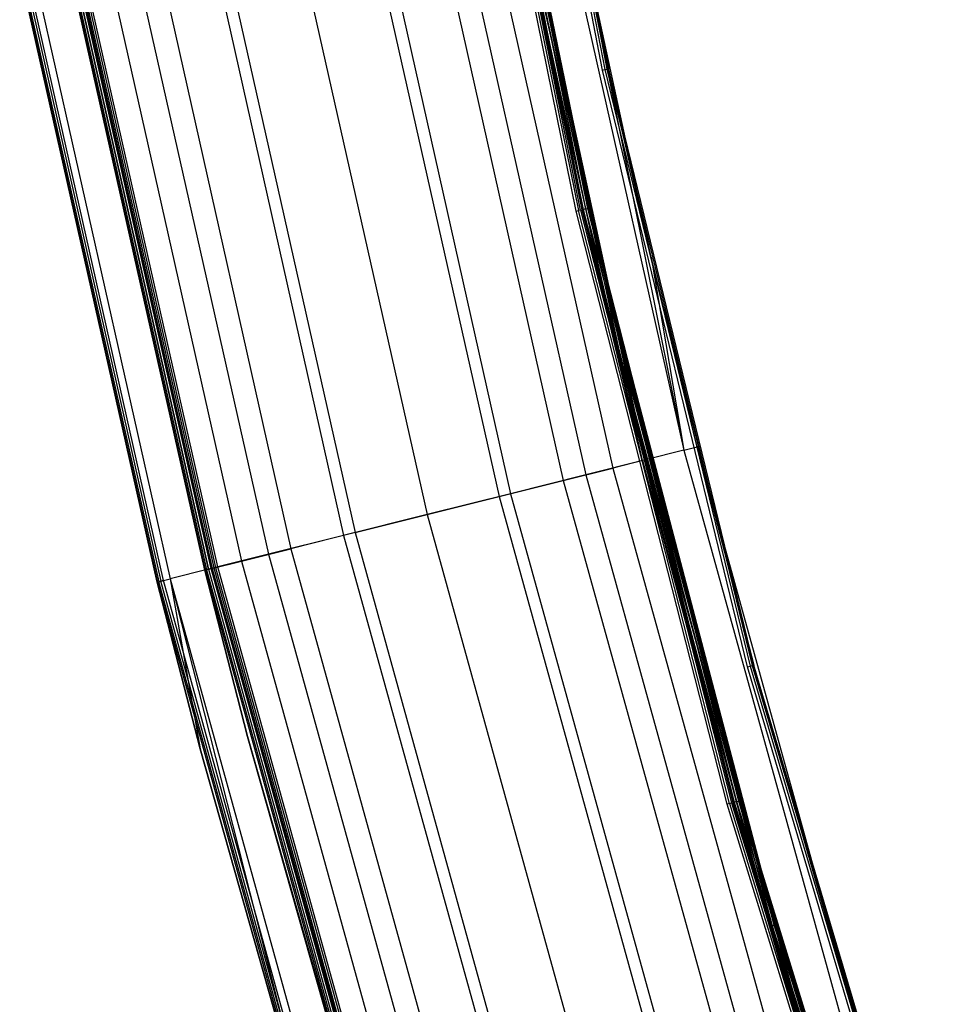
# Model space of a CAD drawing. Extents: x -390 to 397, y -401 to 400.
# Tile 124 of 192: x -382 to -354, y -108 to -77. Entities that reach past the tile are written whole.
import ezdxf

# ---------------------------------------------------------------- set-up
doc = ezdxf.new("R2010")
doc.units = 0
doc.header["$LTSCALE"] = 25.4
doc.layers.get('0').update_dxf_attribs({"linetype": 'CONTINUOUS'})

# ---------------------------------------------------------------- blocks, each defined once
blk = doc.blocks.new('FOURTY_ROUND_VII_ZWIS_STL')
at = {"color": 0}
for p, q in [((-364.639, -79.017, -894), (-368.154, -60.592, -894)), ((-364.639, -79.017, -894), (-368.154, -60.592, -894)), ((-368.079, -60.58, -894.015), (-364.565, -79.001, -894.015)), ((-368.079, -60.58, -894.015), (-364.565, -79.001, -894.015)), ((-368.015, -60.569, -894.059), (-364.501, -78.987, -894.059)), ((-368.015, -60.569, -894.059), (-364.501, -78.987, -894.059)), ((-367.972, -60.562, -894.123), (-364.459, -78.978, -894.123)), ((-367.972, -60.562, -894.123), (-364.459, -78.978, -894.123)), ((-364.444, -78.975, -894.2), (-367.957, -60.56, -894.2)), ((-364.444, -78.975, -894.2), (-367.957, -60.56, -894.2)), ((-368.855, -64.949, -927.485), (-365.154, -83.258, -927.485)), ((-368.855, -64.949, -927.485), (-365.154, -83.258, -927.485)), ((-368.855, -64.949, -902.015), (-365.154, -83.258, -902.015)), ((-368.855, -64.949, -902.015), (-365.154, -83.258, -902.015)), ((-368.855, -64.949, -900.485), (-365.154, -83.258, -900.485)), ((-368.855, -64.949, -900.485), (-365.154, -83.258, -900.485)), ((-368.791, -64.937, -927.441), (-365.09, -83.243, -927.441)), ((-368.791, -64.937, -927.441), (-365.09, -83.243, -927.441)), ((-368.791, -64.937, -902.059), (-365.09, -83.243, -902.059)), ((-368.791, -64.937, -902.059), (-365.09, -83.243, -902.059)), ((-368.791, -64.937, -900.441), (-365.09, -83.243, -900.441)), ((-368.791, -64.937, -900.441), (-365.09, -83.243, -900.441)), ((-368.748, -64.93, -927.377), (-365.048, -83.234, -927.377)), ((-368.748, -64.93, -927.377), (-365.048, -83.234, -927.377)), ((-368.748, -64.93, -902.123), (-365.048, -83.234, -902.123)), ((-368.748, -64.93, -902.123), (-365.048, -83.234, -902.123)), ((-368.748, -64.93, -900.377), (-365.048, -83.234, -900.377)), ((-368.748, -64.93, -900.377), (-365.048, -83.234, -900.377)), ((-365.033, -83.23, -927.3), (-368.733, -64.927, -927.3)), ((-365.033, -83.23, -902.2), (-368.733, -64.927, -902.2)), ((-365.033, -83.23, -927.3), (-368.733, -64.927, -927.3)), ((-365.033, -83.23, -902.2), (-368.733, -64.927, -902.2)), ((-365.033, -83.23, -900.3), (-368.733, -64.927, -900.3)), ((-364.608, -85.07, -895.7), (-368.733, -64.927, -900.3)), ((-365.033, -83.23, -900.3), (-368.733, -64.927, -900.3)), ((-364.608, -85.07, -895.7), (-368.733, -64.927, -900.3)), ((-365.439, -83.323, -929), (-369.143, -65, -929)), ((-365.439, -83.323, -929), (-369.143, -65, -929)), ((-369.073, -64.987, -929.013), (-365.369, -83.307, -929.013)), ((-369.073, -64.987, -929.013), (-365.369, -83.307, -929.013)), ((-365.309, -83.293, -929.051), (-369.012, -64.976, -929.051)), ((-365.309, -83.293, -929.051), (-369.012, -64.976, -929.051)), ((-368.968, -64.969, -929.108), (-365.266, -83.283, -929.108)), ((-368.968, -64.969, -929.108), (-365.266, -83.283, -929.108)), ((-368.947, -64.965, -929.178), (-365.245, -83.278, -929.178)), ((-368.947, -64.965, -929.178), (-365.245, -83.278, -929.178)), ((-368.93, -64.962, -902), (-365.228, -83.275, -902)), ((-365.228, -83.275, -927.5), (-368.93, -64.962, -927.5)), ((-365.228, -83.275, -927.5), (-368.93, -64.962, -927.5)), ((-368.93, -64.962, -902), (-365.228, -83.275, -902)), ((-365.228, -83.275, -900.5), (-368.93, -64.962, -900.5)), ((-365.228, -83.275, -900.5), (-368.93, -64.962, -900.5)), ((-364.119, -87.993, -895.5), (-367.889, -70.613, -895.5)), ((-364.119, -87.993, -895.5), (-367.889, -70.613, -895.5)), ((-367.814, -70.599, -895.515), (-364.045, -87.975, -895.515)), ((-367.814, -70.599, -895.515), (-364.045, -87.975, -895.515)), ((-367.75, -70.587, -895.559), (-363.982, -87.96, -895.559)), ((-367.75, -70.587, -895.559), (-363.982, -87.96, -895.559)), ((-367.707, -70.578, -895.624), (-363.982, -87.96, -895.559)), ((-367.707, -70.578, -895.624), (-363.982, -87.96, -895.559)), ((-367.707, -70.578, -895.624), (-363.94, -87.95, -895.623)), ((-367.707, -70.578, -895.624), (-363.94, -87.95, -895.623)), ((-367.707, -70.578, -895.624), (-364.608, -85.07, -895.7)), ((-367.707, -70.578, -895.624), (-364.608, -85.07, -895.7)), ((-367.693, -70.576, -895.7), (-364.608, -85.07, -895.7)), ((-367.693, -70.576, -895.7), (-364.608, -85.07, -895.7)), ((-366.164, -72.746, -930.127), (-362.148, -90.629, -930.127)), ((-366.164, -72.746, -930.127), (-362.148, -90.629, -930.127)), ((-363.148, -84.729, -927.5), (-365.756, -72.665, -927.5)), ((-365.756, -72.665, -927.5), (-364.444, -78.975, -894.2)), ((-365.756, -72.665, -927.5), (-364.444, -78.975, -894.2)), ((-365.756, -72.665, -927.5), (-362.148, -90.629, -930.127)), ((-365.756, -72.665, -927.5), (-362.148, -90.629, -930.127)), ((-363.148, -84.729, -927.5), (-365.756, -72.665, -927.5)), ((-363.415, -90.946, -929.25), (-367.445, -73.001, -929.25)), ((-367.445, -73.001, -929.25), (-365.245, -83.278, -929.178)), ((-367.445, -73.001, -929.25), (-365.245, -83.278, -929.178)), ((-363.415, -90.946, -929.25), (-367.445, -73.001, -929.25)), ((-367.348, -72.981, -932.496), (-363.319, -90.922, -932.496)), ((-367.348, -72.981, -932.496), (-363.319, -90.922, -932.496)), ((-369.192, -73.348, -934.377), (-365.143, -91.379, -934.377)), ((-369.192, -73.348, -934.377), (-365.143, -91.379, -934.377)), ((-368.358, -73.182, -931.349), (-364.318, -91.172, -931.349)), ((-368.358, -73.182, -931.349), (-364.318, -91.172, -931.349)), ((-369.888, -73.487, -933.034), (-365.832, -91.551, -933.034)), ((-369.888, -73.487, -933.034), (-365.832, -91.551, -933.034)), ((-371.871, -73.881, -934.123), (-367.792, -92.043, -934.123)), ((-371.871, -73.881, -934.123), (-367.792, -92.043, -934.123)), ((-371.516, -73.811, -935.584), (-367.442, -91.955, -935.584)), ((-371.516, -73.811, -935.584), (-367.442, -91.955, -935.584)), ((-374.092, -74.323, -936), (-369.99, -92.593, -936)), ((-374.092, -74.323, -936), (-369.99, -92.593, -936)), ((-374.092, -74.323, -934.5), (-369.99, -92.593, -934.5)), ((-374.092, -74.323, -934.5), (-369.99, -92.593, -934.5)), ((-376.669, -74.835, -935.584), (-372.538, -93.231, -935.584)), ((-376.669, -74.835, -935.584), (-372.538, -93.231, -935.584)), ((-376.314, -74.765, -934.123), (-372.187, -93.143, -934.123)), ((-376.314, -74.765, -934.123), (-372.187, -93.143, -934.123)), ((-378.297, -75.159, -933.034), (-374.148, -93.635, -933.034)), ((-378.297, -75.159, -933.034), (-374.148, -93.635, -933.034)), ((-379.827, -75.464, -931.349), (-375.661, -94.014, -931.349)), ((-379.827, -75.464, -931.349), (-375.661, -94.014, -931.349)), ((-378.993, -75.298, -934.377), (-374.836, -93.807, -934.377)), ((-378.993, -75.298, -934.377), (-374.836, -93.807, -934.377)), ((-376.78, -94.294, -902.2), (-380.958, -75.689, -902.2)), ((-376.78, -94.294, -902.2), (-380.958, -75.689, -902.2)), ((-376.78, -94.294, -927.3), (-380.958, -75.689, -927.3)), ((-376.78, -94.294, -927.3), (-380.958, -75.689, -927.3)), ((-380.958, -75.689, -895.7), (-376.78, -94.294, -895.7)), ((-376.78, -94.294, -900.3), (-380.958, -75.689, -900.3)), ((-376.78, -94.294, -900.3), (-380.958, -75.689, -900.3)), ((-380.958, -75.689, -895.7), (-376.78, -94.294, -895.7)), ((-380.943, -75.686, -902.123), (-376.765, -94.29, -902.123)), ((-380.943, -75.686, -902.123), (-376.765, -94.29, -902.123)), ((-380.943, -75.686, -927.377), (-376.765, -94.29, -927.377)), ((-380.943, -75.686, -927.377), (-376.765, -94.29, -927.377)), ((-380.943, -75.686, -900.377), (-376.765, -94.29, -900.377)), ((-380.943, -75.686, -900.377), (-376.765, -94.29, -900.377)), ((-380.943, -75.686, -895.623), (-376.765, -94.29, -895.623)), ((-380.943, -75.686, -895.623), (-376.765, -94.29, -895.623)), ((-380.9, -75.677, -902.059), (-376.723, -94.28, -902.059)), ((-380.9, -75.677, -902.059), (-376.723, -94.28, -902.059)), ((-380.9, -75.677, -927.441), (-376.723, -94.28, -927.441)), ((-380.9, -75.677, -927.441), (-376.723, -94.28, -927.441)), ((-380.9, -75.677, -900.441), (-376.723, -94.28, -900.441)), ((-380.9, -75.677, -900.441), (-376.723, -94.28, -900.441)), ((-380.9, -75.677, -895.559), (-376.723, -94.28, -895.559)), ((-380.9, -75.677, -895.559), (-376.723, -94.28, -895.559)), ((-380.837, -75.665, -902.015), (-376.66, -94.264, -902.015)), ((-380.837, -75.665, -902.015), (-376.66, -94.264, -902.015)), ((-376.66, -94.264, -927.485), (-380.837, -75.665, -927.485)), ((-376.66, -94.264, -927.485), (-380.837, -75.665, -927.485)), ((-376.66, -94.264, -900.485), (-380.837, -75.665, -900.485)), ((-376.66, -94.264, -900.485), (-380.837, -75.665, -900.485)), ((-380.837, -75.665, -895.515), (-376.66, -94.264, -895.515)), ((-380.837, -75.665, -895.515), (-376.66, -94.264, -895.515)), ((-380.837, -75.665, -932.496), (-376.66, -94.264, -932.496)), ((-380.837, -75.665, -932.496), (-376.66, -94.264, -932.496)), ((-376.586, -94.245, -902), (-380.762, -75.65, -902)), ((-376.586, -94.245, -902), (-380.762, -75.65, -902)), ((-376.586, -94.245, -927.5), (-380.762, -75.65, -927.5)), ((-376.586, -94.245, -927.5), (-380.762, -75.65, -927.5)), ((-376.586, -94.245, -900.5), (-380.762, -75.65, -900.5)), ((-376.586, -94.245, -900.5), (-380.762, -75.65, -900.5)), ((-376.586, -94.245, -895.5), (-380.762, -75.65, -895.5)), ((-376.586, -94.245, -895.5), (-380.762, -75.65, -895.5)), ((-380.745, -75.646, -929.178), (-376.569, -94.241, -929.178)), ((-380.745, -75.646, -929.178), (-376.569, -94.241, -929.178)), ((-380.74, -75.645, -929.25), (-376.564, -94.24, -929.25)), ((-380.74, -75.645, -929.25), (-376.564, -94.24, -929.25)), ((-380.724, -75.642, -929.108), (-376.549, -94.236, -929.108)), ((-380.724, -75.642, -929.108), (-376.549, -94.236, -929.108)), ((-380.681, -75.634, -929.051), (-376.506, -94.225, -929.051)), ((-380.681, -75.634, -929.051), (-376.506, -94.225, -929.051)), ((-380.62, -75.621, -929.013), (-376.446, -94.21, -929.013)), ((-380.62, -75.621, -929.013), (-376.446, -94.21, -929.013)), ((-376.377, -94.193, -929), (-380.55, -75.608, -929)), ((-376.377, -94.193, -929), (-380.55, -75.608, -929)), ((-382.429, -75.981, -894.2), (-378.235, -94.658, -894.2)), ((-378.235, -94.658, -927.5), (-382.429, -75.981, -927.5)), ((-382.429, -75.981, -894.2), (-378.235, -94.658, -894.2)), ((-378.235, -94.658, -927.5), (-382.429, -75.981, -927.5)), ((-382.414, -75.978, -894.123), (-378.22, -94.655, -894.123)), ((-382.414, -75.978, -894.123), (-378.22, -94.655, -894.123)), ((-382.372, -75.97, -894.059), (-378.178, -94.644, -894.059)), ((-382.372, -75.97, -894.059), (-378.178, -94.644, -894.059)), ((-382.308, -75.957, -894.015), (-378.115, -94.628, -894.015)), ((-382.308, -75.957, -894.015), (-378.115, -94.628, -894.015)), ((-378.041, -94.61, -894), (-382.233, -75.942, -894)), ((-378.041, -94.61, -894), (-382.233, -75.942, -894)), ((-382.021, -75.9, -930.127), (-377.831, -94.557, -930.127)), ((-382.021, -75.9, -930.127), (-377.831, -94.557, -930.127)), ((-364.639, -79.017, -894), (-364.565, -79.001, -894.015)), ((-364.639, -79.017, -894), (-364.565, -79.001, -894.015)), ((-360.203, -97.242, -894), (-364.639, -79.017, -894)), ((-360.203, -97.242, -894), (-364.639, -79.017, -894)), ((-364.565, -79.001, -894.015), (-364.501, -78.987, -894.059)), ((-364.565, -79.001, -894.015), (-364.501, -78.987, -894.059)), ((-364.565, -79.001, -894.015), (-360.129, -97.222, -894.015)), ((-364.565, -79.001, -894.015), (-360.129, -97.222, -894.015)), ((-364.501, -78.987, -894.059), (-364.459, -78.978, -894.123)), ((-364.501, -78.987, -894.059), (-364.459, -78.978, -894.123)), ((-364.501, -78.987, -894.059), (-360.067, -97.205, -894.059)), ((-364.501, -78.987, -894.059), (-360.067, -97.205, -894.059)), ((-364.444, -78.975, -894.2), (-364.459, -78.978, -894.123)), ((-364.444, -78.975, -894.2), (-364.459, -78.978, -894.123)), ((-363.148, -84.729, -894.2), (-364.459, -78.978, -894.123)), ((-364.459, -78.978, -894.123), (-360.025, -97.194, -894.123)), ((-363.148, -84.729, -894.2), (-364.459, -78.978, -894.123)), ((-364.459, -78.978, -894.123), (-360.025, -97.194, -894.123)), ((-363.148, -84.729, -894.2), (-364.444, -78.975, -894.2)), ((-363.148, -84.729, -927.5), (-364.444, -78.975, -894.2)), ((-363.148, -84.729, -894.2), (-364.444, -78.975, -894.2)), ((-363.148, -84.729, -927.5), (-364.444, -78.975, -894.2)), ((-365.309, -83.293, -929.051), (-365.369, -83.307, -929.013)), ((-365.309, -83.293, -929.051), (-365.369, -83.307, -929.013)), ((-365.309, -83.293, -929.051), (-365.266, -83.283, -929.108)), ((-365.309, -83.293, -929.051), (-365.266, -83.283, -929.108)), ((-365.309, -83.293, -929.051), (-360.698, -101.402, -929.051)), ((-365.309, -83.293, -929.051), (-360.698, -101.402, -929.051)), ((-365.266, -83.283, -929.108), (-365.245, -83.278, -929.178)), ((-365.266, -83.283, -929.108), (-365.245, -83.278, -929.178)), ((-365.266, -83.283, -929.108), (-360.655, -101.39, -929.108)), ((-365.266, -83.283, -929.108), (-360.655, -101.39, -929.108)), ((-365.245, -83.278, -929.178), (-360.635, -101.385, -929.178)), ((-363.415, -90.946, -929.25), (-365.245, -83.278, -929.178)), ((-363.415, -90.946, -929.25), (-365.245, -83.278, -929.178)), ((-365.245, -83.278, -929.178), (-360.635, -101.385, -929.178)), ((-365.154, -83.258, -927.485), (-365.228, -83.275, -927.5)), ((-365.154, -83.258, -927.485), (-365.228, -83.275, -927.5)), ((-365.228, -83.275, -902), (-365.154, -83.258, -902.015)), ((-365.228, -83.275, -902), (-365.154, -83.258, -902.015)), ((-365.228, -83.275, -900.5), (-365.154, -83.258, -900.485)), ((-365.228, -83.275, -900.5), (-365.154, -83.258, -900.485)), ((-365.228, -83.275, -902), (-360.618, -101.38, -902)), ((-360.618, -101.38, -927.5), (-365.228, -83.275, -927.5)), ((-360.618, -101.38, -927.5), (-365.228, -83.275, -927.5)), ((-365.228, -83.275, -902), (-360.618, -101.38, -902)), ((-360.618, -101.38, -900.5), (-365.228, -83.275, -900.5)), ((-360.618, -101.38, -900.5), (-365.228, -83.275, -900.5)), ((-365.154, -83.258, -927.485), (-365.09, -83.243, -927.441)), ((-365.154, -83.258, -927.485), (-365.09, -83.243, -927.441)), ((-365.154, -83.258, -902.015), (-365.09, -83.243, -902.059)), ((-365.154, -83.258, -902.015), (-365.09, -83.243, -902.059)), ((-365.154, -83.258, -900.485), (-365.09, -83.243, -900.441)), ((-365.154, -83.258, -900.485), (-365.09, -83.243, -900.441)), ((-365.154, -83.258, -927.485), (-360.544, -101.359, -927.485)), ((-365.154, -83.258, -927.485), (-360.544, -101.359, -927.485)), ((-365.154, -83.258, -902.015), (-360.544, -101.359, -902.015)), ((-365.154, -83.258, -902.015), (-360.544, -101.359, -902.015)), ((-365.154, -83.258, -900.485), (-360.544, -101.359, -900.485)), ((-365.154, -83.258, -900.485), (-360.544, -101.359, -900.485)), ((-365.09, -83.243, -927.441), (-365.048, -83.234, -927.377)), ((-365.09, -83.243, -927.441), (-365.048, -83.234, -927.377)), ((-365.09, -83.243, -902.059), (-365.048, -83.234, -902.123)), ((-365.09, -83.243, -902.059), (-365.048, -83.234, -902.123)), ((-365.09, -83.243, -900.441), (-365.048, -83.234, -900.377)), ((-365.09, -83.243, -900.441), (-365.048, -83.234, -900.377)), ((-365.09, -83.243, -927.441), (-360.482, -101.342, -927.441)), ((-365.09, -83.243, -927.441), (-360.482, -101.342, -927.441)), ((-365.09, -83.243, -902.059), (-360.482, -101.342, -902.059)), ((-365.09, -83.243, -902.059), (-360.482, -101.342, -902.059)), ((-365.09, -83.243, -900.441), (-360.482, -101.342, -900.441)), ((-365.09, -83.243, -900.441), (-360.482, -101.342, -900.441)), ((-365.033, -83.23, -927.3), (-365.048, -83.234, -927.377)), ((-365.033, -83.23, -927.3), (-365.048, -83.234, -927.377)), ((-365.033, -83.23, -902.2), (-365.048, -83.234, -902.123)), ((-365.033, -83.23, -902.2), (-365.048, -83.234, -902.123)), ((-365.033, -83.23, -900.3), (-365.048, -83.234, -900.377)), ((-365.033, -83.23, -900.3), (-365.048, -83.234, -900.377)), ((-364.608, -85.07, -927.3), (-365.048, -83.234, -927.377)), ((-365.048, -83.234, -927.377), (-360.44, -101.33, -927.377)), ((-364.608, -85.07, -927.3), (-365.048, -83.234, -927.377)), ((-365.048, -83.234, -927.377), (-360.44, -101.33, -927.377)), ((-365.048, -83.234, -902.123), (-360.44, -101.33, -902.123)), ((-364.608, -85.07, -902.2), (-365.048, -83.234, -902.123)), ((-364.608, -85.07, -902.2), (-365.048, -83.234, -902.123)), ((-365.048, -83.234, -902.123), (-360.44, -101.33, -902.123)), ((-364.608, -85.07, -900.3), (-365.048, -83.234, -900.377)), ((-365.048, -83.234, -900.377), (-360.44, -101.33, -900.377)), ((-364.608, -85.07, -900.3), (-365.048, -83.234, -900.377)), ((-365.048, -83.234, -900.377), (-360.44, -101.33, -900.377)), ((-364.608, -85.07, -927.3), (-365.033, -83.23, -927.3)), ((-364.608, -85.07, -902.2), (-365.033, -83.23, -902.2)), ((-365.033, -83.23, -902.2), (-365.033, -83.23, -927.3)), ((-364.608, -85.07, -927.3), (-365.033, -83.23, -927.3)), ((-365.033, -83.23, -902.2), (-365.033, -83.23, -927.3)), ((-364.608, -85.07, -902.2), (-365.033, -83.23, -902.2)), ((-364.608, -85.07, -900.3), (-365.033, -83.23, -900.3)), ((-364.608, -85.07, -900.3), (-365.033, -83.23, -900.3)), ((-364.608, -85.07, -895.7), (-365.033, -83.23, -900.3)), ((-364.608, -85.07, -895.7), (-365.033, -83.23, -900.3)), ((-365.439, -83.323, -929), (-365.369, -83.307, -929.013)), ((-365.439, -83.323, -929), (-365.369, -83.307, -929.013)), ((-360.826, -101.438, -929), (-365.439, -83.323, -929)), ((-360.826, -101.438, -929), (-365.439, -83.323, -929)), ((-360.757, -101.419, -929.013), (-365.369, -83.307, -929.013)), ((-360.757, -101.419, -929.013), (-365.369, -83.307, -929.013)), ((-360.025, -97.194, -894.123), (-363.148, -84.729, -894.2)), ((-360.01, -97.19, -894.2), (-363.148, -84.729, -894.2)), ((-360.025, -97.194, -894.123), (-363.148, -84.729, -894.2)), ((-361.745, -90.528, -927.5), (-363.148, -84.729, -894.2)), ((-360.01, -97.19, -894.2), (-363.148, -84.729, -894.2)), ((-361.745, -90.528, -927.5), (-363.148, -84.729, -894.2)), ((-361.745, -90.528, -927.5), (-363.148, -84.729, -927.5)), ((-363.148, -84.729, -927.5), (-363.148, -84.729, -894.2)), ((-363.148, -84.729, -927.5), (-363.148, -84.729, -894.2)), ((-363.148, -84.729, -927.5), (-362.148, -90.629, -930.127)), ((-363.148, -84.729, -927.5), (-362.148, -90.629, -930.127)), ((-361.745, -90.528, -927.5), (-363.148, -84.729, -927.5)), ((-364.608, -85.07, -895.7), (-363.925, -87.946, -895.7)), ((-363.94, -87.95, -895.623), (-364.608, -85.07, -895.7)), ((-363.94, -87.95, -895.623), (-364.608, -85.07, -895.7)), ((-360.426, -101.326, -927.3), (-364.608, -85.07, -927.3)), ((-364.608, -85.07, -927.3), (-360.44, -101.33, -927.377)), ((-364.608, -85.07, -927.3), (-360.44, -101.33, -927.377)), ((-360.426, -101.326, -902.2), (-364.608, -85.07, -902.2)), ((-364.608, -85.07, -902.2), (-364.608, -85.07, -927.3)), ((-360.426, -101.326, -927.3), (-364.608, -85.07, -927.3)), ((-364.608, -85.07, -902.2), (-364.608, -85.07, -927.3)), ((-364.608, -85.07, -902.2), (-360.44, -101.33, -902.123)), ((-364.608, -85.07, -902.2), (-360.44, -101.33, -902.123)), ((-360.426, -101.326, -902.2), (-364.608, -85.07, -902.2)), ((-360.426, -101.326, -900.3), (-364.608, -85.07, -900.3)), ((-364.608, -85.07, -900.3), (-360.44, -101.33, -900.377)), ((-364.608, -85.07, -900.3), (-360.44, -101.33, -900.377)), ((-364.608, -85.07, -900.3), (-364.608, -85.07, -895.7)), ((-359.337, -105.119, -895.7), (-364.608, -85.07, -900.3)), ((-360.426, -101.326, -900.3), (-364.608, -85.07, -900.3)), ((-359.337, -105.119, -895.7), (-364.608, -85.07, -900.3)), ((-363.925, -87.946, -895.7), (-364.608, -85.07, -900.3)), ((-363.925, -87.946, -895.7), (-364.608, -85.07, -900.3)), ((-364.608, -85.07, -895.7), (-363.925, -87.946, -895.7)), ((-364.608, -85.07, -900.3), (-364.608, -85.07, -895.7)), ((-364.119, -87.993, -895.5), (-364.045, -87.975, -895.515)), ((-364.119, -87.993, -895.5), (-364.045, -87.975, -895.515)), ((-359.529, -105.175, -895.5), (-364.119, -87.993, -895.5)), ((-359.529, -105.175, -895.5), (-364.119, -87.993, -895.5)), ((-364.045, -87.975, -895.515), (-363.982, -87.96, -895.559)), ((-364.045, -87.975, -895.515), (-363.982, -87.96, -895.559)), ((-364.045, -87.975, -895.515), (-359.455, -105.154, -895.515)), ((-364.045, -87.975, -895.515), (-359.455, -105.154, -895.515)), ((-363.982, -87.96, -895.559), (-363.94, -87.95, -895.623)), ((-363.982, -87.96, -895.559), (-363.94, -87.95, -895.623)), ((-363.982, -87.96, -895.559), (-359.393, -105.135, -895.559)), ((-363.982, -87.96, -895.559), (-359.393, -105.135, -895.559)), ((-363.925, -87.946, -895.7), (-363.94, -87.95, -895.623)), ((-363.925, -87.946, -895.7), (-363.94, -87.95, -895.623)), ((-359.351, -105.123, -895.624), (-363.94, -87.95, -895.623)), ((-359.351, -105.123, -895.624), (-363.94, -87.95, -895.623)), ((-359.393, -105.135, -895.559), (-363.94, -87.95, -895.623)), ((-359.393, -105.135, -895.559), (-363.94, -87.95, -895.623)), ((-363.925, -87.946, -895.7), (-359.351, -105.123, -895.624)), ((-363.925, -87.946, -895.7), (-359.337, -105.119, -895.7)), ((-363.925, -87.946, -895.7), (-359.351, -105.123, -895.624)), ((-363.925, -87.946, -895.7), (-359.337, -105.119, -895.7)), ((-362.148, -90.629, -930.127), (-363.319, -90.922, -932.496)), ((-362.148, -90.629, -930.127), (-363.319, -90.922, -932.496)), ((-362.148, -90.629, -930.127), (-361.745, -90.528, -927.5)), ((-362.148, -90.629, -930.127), (-361.745, -90.528, -927.5)), ((-362.148, -90.629, -930.127), (-357.26, -108.293, -930.127)), ((-362.148, -90.629, -930.127), (-357.26, -108.293, -930.127)), ((-356.862, -108.172, -927.5), (-361.745, -90.528, -927.5)), ((-361.745, -90.528, -927.5), (-360.01, -97.19, -894.2)), ((-361.745, -90.528, -927.5), (-360.01, -97.19, -894.2)), ((-356.862, -108.172, -927.5), (-361.745, -90.528, -927.5)), ((-363.319, -90.922, -932.496), (-365.143, -91.379, -934.377)), ((-363.319, -90.922, -932.496), (-365.143, -91.379, -934.377)), ((-363.415, -90.946, -929.25), (-364.318, -91.172, -931.349)), ((-363.415, -90.946, -929.25), (-364.318, -91.172, -931.349)), ((-358.51, -108.672, -929.25), (-363.415, -90.946, -929.25)), ((-363.415, -90.946, -929.25), (-360.635, -101.385, -929.178)), ((-363.415, -90.946, -929.25), (-360.635, -101.385, -929.178)), ((-358.51, -108.672, -929.25), (-363.415, -90.946, -929.25)), ((-363.319, -90.922, -932.496), (-358.415, -108.643, -932.496)), ((-363.319, -90.922, -932.496), (-358.415, -108.643, -932.496)), ((-365.143, -91.379, -934.377), (-367.442, -91.955, -935.584)), ((-365.143, -91.379, -934.377), (-367.442, -91.955, -935.584)), ((-365.832, -91.551, -933.034), (-364.318, -91.172, -931.349)), ((-365.832, -91.551, -933.034), (-364.318, -91.172, -931.349)), ((-365.143, -91.379, -934.377), (-360.215, -109.189, -934.377)), ((-365.143, -91.379, -934.377), (-360.215, -109.189, -934.377)), ((-364.318, -91.172, -931.349), (-359.401, -108.942, -931.349)), ((-364.318, -91.172, -931.349), (-359.401, -108.942, -931.349)), ((-367.792, -92.043, -934.123), (-365.832, -91.551, -933.034)), ((-367.792, -92.043, -934.123), (-365.832, -91.551, -933.034)), ((-365.832, -91.551, -933.034), (-360.894, -109.395, -933.034)), ((-365.832, -91.551, -933.034), (-360.894, -109.395, -933.034)), ((-367.442, -91.955, -935.584), (-369.99, -92.593, -936)), ((-367.442, -91.955, -935.584), (-369.99, -92.593, -936)), ((-367.442, -91.955, -935.584), (-362.482, -109.877, -935.584)), ((-367.442, -91.955, -935.584), (-362.482, -109.877, -935.584)), ((-369.99, -92.593, -934.5), (-367.792, -92.043, -934.123)), ((-369.99, -92.593, -934.5), (-367.792, -92.043, -934.123)), ((-367.792, -92.043, -934.123), (-362.828, -109.982, -934.123)), ((-367.792, -92.043, -934.123), (-362.828, -109.982, -934.123)), ((-369.99, -92.593, -936), (-372.538, -93.231, -935.584)), ((-369.99, -92.593, -936), (-372.538, -93.231, -935.584)), ((-372.187, -93.143, -934.123), (-369.99, -92.593, -934.5)), ((-372.187, -93.143, -934.123), (-369.99, -92.593, -934.5)), ((-369.99, -92.593, -936), (-364.996, -110.64, -936)), ((-369.99, -92.593, -936), (-364.996, -110.64, -936)), ((-369.99, -92.593, -934.5), (-364.996, -110.64, -934.5)), ((-369.99, -92.593, -934.5), (-364.996, -110.64, -934.5)), ((-372.187, -93.143, -934.123), (-374.148, -93.635, -933.034)), ((-372.187, -93.143, -934.123), (-374.148, -93.635, -933.034)), ((-372.187, -93.143, -934.123), (-367.163, -111.297, -934.123)), ((-372.187, -93.143, -934.123), (-367.163, -111.297, -934.123)), ((-372.538, -93.231, -935.584), (-374.836, -93.807, -934.377)), ((-372.538, -93.231, -935.584), (-374.836, -93.807, -934.377)), ((-372.538, -93.231, -935.584), (-367.509, -111.402, -935.584)), ((-372.538, -93.231, -935.584), (-367.509, -111.402, -935.584)), ((-374.836, -93.807, -934.377), (-376.66, -94.264, -932.496)), ((-374.836, -93.807, -934.377), (-376.66, -94.264, -932.496)), ((-375.661, -94.014, -931.349), (-374.148, -93.635, -933.034)), ((-375.661, -94.014, -931.349), (-374.148, -93.635, -933.034)), ((-374.836, -93.807, -934.377), (-369.777, -112.09, -934.377)), ((-374.836, -93.807, -934.377), (-369.777, -112.09, -934.377)), ((-374.148, -93.635, -933.034), (-369.098, -111.884, -933.034)), ((-374.148, -93.635, -933.034), (-369.098, -111.884, -933.034)), ((-376.564, -94.24, -929.25), (-375.661, -94.014, -931.349)), ((-376.564, -94.24, -929.25), (-375.661, -94.014, -931.349)), ((-375.661, -94.014, -931.349), (-370.591, -112.337, -931.349)), ((-375.661, -94.014, -931.349), (-370.591, -112.337, -931.349)), ((-376.66, -94.264, -932.496), (-377.831, -94.557, -930.127)), ((-376.66, -94.264, -932.496), (-377.831, -94.557, -930.127)), ((-376.78, -94.294, -902.2), (-376.765, -94.29, -902.123)), ((-376.78, -94.294, -902.2), (-376.765, -94.29, -902.123)), ((-376.78, -94.294, -927.3), (-376.765, -94.29, -927.377)), ((-376.78, -94.294, -927.3), (-376.765, -94.29, -927.377)), ((-376.78, -94.294, -900.3), (-376.765, -94.29, -900.377)), ((-376.78, -94.294, -900.3), (-376.765, -94.29, -900.377)), ((-376.78, -94.294, -895.7), (-376.765, -94.29, -895.623)), ((-376.78, -94.294, -895.7), (-376.765, -94.29, -895.623)), ((-375.473, -99.367, -902.2), (-376.78, -94.294, -902.2)), ((-376.78, -94.294, -902.2), (-376.78, -94.294, -927.3)), ((-376.78, -94.294, -902.2), (-376.78, -94.294, -927.3)), ((-375.473, -99.367, -902.2), (-376.78, -94.294, -902.2)), ((-375.473, -99.367, -927.3), (-376.78, -94.294, -927.3)), ((-375.473, -99.367, -927.3), (-376.78, -94.294, -927.3)), ((-376.78, -94.294, -895.7), (-376.78, -94.294, -900.3)), ((-376.78, -94.294, -895.7), (-376.78, -94.294, -900.3)), ((-376.78, -94.294, -895.7), (-375.473, -99.367, -895.7)), ((-375.473, -99.367, -900.3), (-376.78, -94.294, -900.3)), ((-375.473, -99.367, -900.3), (-376.78, -94.294, -900.3)), ((-376.78, -94.294, -895.7), (-375.473, -99.367, -895.7)), ((-376.723, -94.28, -902.059), (-376.765, -94.29, -902.123)), ((-376.723, -94.28, -902.059), (-376.765, -94.29, -902.123)), ((-376.723, -94.28, -927.441), (-376.765, -94.29, -927.377)), ((-376.723, -94.28, -927.441), (-376.765, -94.29, -927.377)), ((-376.723, -94.28, -900.441), (-376.765, -94.29, -900.377)), ((-376.723, -94.28, -900.441), (-376.765, -94.29, -900.377)), ((-376.723, -94.28, -895.559), (-376.765, -94.29, -895.623)), ((-376.723, -94.28, -895.559), (-376.765, -94.29, -895.623)), ((-375.473, -99.367, -902.2), (-376.765, -94.29, -902.123)), ((-376.765, -94.29, -902.123), (-371.68, -112.667, -902.123)), ((-375.473, -99.367, -902.2), (-376.765, -94.29, -902.123)), ((-376.765, -94.29, -902.123), (-371.68, -112.667, -902.123)), ((-376.765, -94.29, -927.377), (-371.68, -112.667, -927.377)), ((-375.473, -99.367, -927.3), (-376.765, -94.29, -927.377)), ((-375.473, -99.367, -927.3), (-376.765, -94.29, -927.377)), ((-376.765, -94.29, -927.377), (-371.68, -112.667, -927.377)), ((-376.765, -94.29, -900.377), (-371.68, -112.667, -900.377)), ((-375.473, -99.367, -900.3), (-376.765, -94.29, -900.377)), ((-375.473, -99.367, -900.3), (-376.765, -94.29, -900.377)), ((-376.765, -94.29, -900.377), (-371.68, -112.667, -900.377)), ((-375.473, -99.367, -895.7), (-376.765, -94.29, -895.623)), ((-376.765, -94.29, -895.623), (-371.68, -112.667, -895.623)), ((-375.473, -99.367, -895.7), (-376.765, -94.29, -895.623)), ((-376.765, -94.29, -895.623), (-371.68, -112.667, -895.623)), ((-376.66, -94.264, -902.015), (-376.723, -94.28, -902.059)), ((-376.66, -94.264, -902.015), (-376.723, -94.28, -902.059)), ((-376.66, -94.264, -927.485), (-376.723, -94.28, -927.441)), ((-376.66, -94.264, -927.485), (-376.723, -94.28, -927.441)), ((-376.66, -94.264, -900.485), (-376.723, -94.28, -900.441)), ((-376.66, -94.264, -900.485), (-376.723, -94.28, -900.441)), ((-376.66, -94.264, -895.515), (-376.723, -94.28, -895.559)), ((-376.66, -94.264, -895.515), (-376.723, -94.28, -895.559)), ((-376.723, -94.28, -902.059), (-371.638, -112.655, -902.059)), ((-376.723, -94.28, -902.059), (-371.638, -112.655, -902.059)), ((-376.723, -94.28, -927.441), (-371.638, -112.655, -927.441)), ((-376.723, -94.28, -927.441), (-371.638, -112.655, -927.441)), ((-376.723, -94.28, -900.441), (-371.638, -112.655, -900.441)), ((-376.723, -94.28, -900.441), (-371.638, -112.655, -900.441)), ((-376.723, -94.28, -895.559), (-371.638, -112.655, -895.559)), ((-376.723, -94.28, -895.559), (-371.638, -112.655, -895.559)), ((-376.586, -94.245, -902), (-376.66, -94.264, -902.015)), ((-376.586, -94.245, -902), (-376.66, -94.264, -902.015)), ((-376.66, -94.264, -927.485), (-376.586, -94.245, -927.5)), ((-376.66, -94.264, -927.485), (-376.586, -94.245, -927.5)), ((-376.66, -94.264, -900.485), (-376.586, -94.245, -900.5)), ((-376.66, -94.264, -900.485), (-376.586, -94.245, -900.5)), ((-376.586, -94.245, -895.5), (-376.66, -94.264, -895.515)), ((-376.586, -94.245, -895.5), (-376.66, -94.264, -895.515)), ((-376.66, -94.264, -902.015), (-371.576, -112.636, -902.015)), ((-376.66, -94.264, -902.015), (-371.576, -112.636, -902.015)), ((-376.66, -94.264, -927.485), (-371.576, -112.636, -927.485)), ((-376.66, -94.264, -927.485), (-371.576, -112.636, -927.485)), ((-376.66, -94.264, -900.485), (-371.576, -112.636, -900.485)), ((-376.66, -94.264, -900.485), (-371.576, -112.636, -900.485)), ((-376.66, -94.264, -895.515), (-371.576, -112.636, -895.515)), ((-376.66, -94.264, -895.515), (-371.576, -112.636, -895.515)), ((-376.66, -94.264, -932.496), (-371.576, -112.636, -932.496)), ((-376.66, -94.264, -932.496), (-371.576, -112.636, -932.496)), ((-371.503, -112.614, -902), (-376.586, -94.245, -902)), ((-371.503, -112.614, -902), (-376.586, -94.245, -902)), ((-371.503, -112.614, -927.5), (-376.586, -94.245, -927.5)), ((-371.503, -112.614, -927.5), (-376.586, -94.245, -927.5)), ((-371.503, -112.614, -900.5), (-376.586, -94.245, -900.5)), ((-371.503, -112.614, -900.5), (-376.586, -94.245, -900.5)), ((-371.503, -112.614, -895.5), (-376.586, -94.245, -895.5)), ((-371.503, -112.614, -895.5), (-376.586, -94.245, -895.5)), ((-376.569, -94.241, -929.178), (-376.549, -94.236, -929.108)), ((-376.569, -94.241, -929.178), (-376.549, -94.236, -929.108)), ((-376.569, -94.241, -929.178), (-376.564, -94.24, -929.25)), ((-376.569, -94.241, -929.178), (-376.564, -94.24, -929.25)), ((-376.569, -94.241, -929.178), (-371.486, -112.609, -929.178)), ((-376.569, -94.241, -929.178), (-371.486, -112.609, -929.178)), ((-376.564, -94.24, -929.25), (-371.481, -112.607, -929.25)), ((-376.564, -94.24, -929.25), (-371.481, -112.607, -929.25)), ((-376.549, -94.236, -929.108), (-376.506, -94.225, -929.051)), ((-376.549, -94.236, -929.108), (-376.506, -94.225, -929.051)), ((-376.549, -94.236, -929.108), (-371.466, -112.603, -929.108)), ((-376.549, -94.236, -929.108), (-371.466, -112.603, -929.108)), ((-376.506, -94.225, -929.051), (-376.446, -94.21, -929.013)), ((-376.506, -94.225, -929.051), (-376.446, -94.21, -929.013)), ((-376.506, -94.225, -929.051), (-371.424, -112.59, -929.051)), ((-376.506, -94.225, -929.051), (-371.424, -112.59, -929.051)), ((-376.377, -94.193, -929), (-376.446, -94.21, -929.013)), ((-376.377, -94.193, -929), (-376.446, -94.21, -929.013)), ((-376.446, -94.21, -929.013), (-371.364, -112.572, -929.013)), ((-376.446, -94.21, -929.013), (-371.364, -112.572, -929.013)), ((-371.296, -112.551, -929), (-376.377, -94.193, -929)), ((-371.296, -112.551, -929), (-376.377, -94.193, -929)), ((-378.235, -94.658, -927.5), (-377.831, -94.557, -930.127)), ((-378.235, -94.658, -927.5), (-377.831, -94.557, -930.127)), ((-378.22, -94.655, -894.123), (-378.235, -94.658, -894.2)), ((-378.22, -94.655, -894.123), (-378.235, -94.658, -894.2)), ((-378.235, -94.658, -894.2), (-376.923, -99.751, -894.2)), ((-376.923, -99.751, -927.5), (-378.235, -94.658, -927.5)), ((-378.235, -94.658, -894.2), (-376.923, -99.751, -894.2)), ((-378.235, -94.658, -894.2), (-378.235, -94.658, -927.5)), ((-376.923, -99.751, -927.5), (-378.235, -94.658, -927.5)), ((-378.235, -94.658, -894.2), (-378.235, -94.658, -927.5)), ((-378.178, -94.644, -894.059), (-378.22, -94.655, -894.123)), ((-378.178, -94.644, -894.059), (-378.22, -94.655, -894.123)), ((-376.923, -99.751, -894.2), (-378.22, -94.655, -894.123)), ((-376.923, -99.751, -894.2), (-378.22, -94.655, -894.123)), ((-373.115, -113.103, -894.123), (-378.22, -94.655, -894.123)), ((-373.115, -113.103, -894.123), (-378.22, -94.655, -894.123)), ((-378.115, -94.628, -894.015), (-378.178, -94.644, -894.059)), ((-378.115, -94.628, -894.015), (-378.178, -94.644, -894.059)), ((-373.074, -113.09, -894.059), (-378.178, -94.644, -894.059)), ((-373.074, -113.09, -894.059), (-378.178, -94.644, -894.059)), ((-378.041, -94.61, -894), (-378.115, -94.628, -894.015)), ((-378.041, -94.61, -894), (-378.115, -94.628, -894.015)), ((-373.011, -113.071, -894.015), (-378.115, -94.628, -894.015)), ((-373.011, -113.071, -894.015), (-378.115, -94.628, -894.015)), ((-372.938, -113.049, -894), (-378.041, -94.61, -894)), ((-372.938, -113.049, -894), (-378.041, -94.61, -894)), ((-377.831, -94.557, -930.127), (-376.923, -99.751, -927.5)), ((-377.831, -94.557, -930.127), (-376.923, -99.751, -927.5)), ((-377.831, -94.557, -930.127), (-373.13, -113.107, -927.5)), ((-377.831, -94.557, -930.127), (-373.13, -113.107, -927.5)), ((-377.831, -94.557, -930.127), (-372.731, -112.986, -930.127)), ((-377.831, -94.557, -930.127), (-372.731, -112.986, -930.127)), ((-360.203, -97.242, -894), (-360.129, -97.222, -894.015)), ((-360.203, -97.242, -894), (-360.129, -97.222, -894.015)), ((-354.857, -115.221, -894), (-360.203, -97.242, -894)), ((-354.857, -115.221, -894), (-360.203, -97.242, -894)), ((-360.129, -97.222, -894.015), (-360.067, -97.205, -894.059)), ((-360.129, -97.222, -894.015), (-360.067, -97.205, -894.059)), ((-360.129, -97.222, -894.015), (-354.784, -115.198, -894.015)), ((-360.129, -97.222, -894.015), (-354.784, -115.198, -894.015)), ((-360.067, -97.205, -894.059), (-360.025, -97.194, -894.123)), ((-360.067, -97.205, -894.059), (-360.025, -97.194, -894.123)), ((-360.067, -97.205, -894.059), (-354.723, -115.178, -894.059)), ((-360.067, -97.205, -894.059), (-354.723, -115.178, -894.059)), ((-360.01, -97.19, -894.2), (-360.025, -97.194, -894.123)), ((-360.01, -97.19, -894.2), (-360.025, -97.194, -894.123)), ((-356.259, -110.139, -894.2), (-360.025, -97.194, -894.123)), ((-360.025, -97.194, -894.123), (-354.681, -115.164, -894.123)), ((-356.259, -110.139, -894.2), (-360.025, -97.194, -894.123)), ((-360.025, -97.194, -894.123), (-354.681, -115.164, -894.123)), ((-356.259, -110.139, -894.2), (-360.01, -97.19, -894.2)), ((-356.862, -108.172, -927.5), (-360.01, -97.19, -894.2)), ((-356.259, -110.139, -894.2), (-360.01, -97.19, -894.2)), ((-356.862, -108.172, -927.5), (-360.01, -97.19, -894.2)), ((-371.694, -112.672, -902.2), (-375.473, -99.367, -902.2)), ((-375.473, -99.367, -902.2), (-371.68, -112.667, -902.123)), ((-375.473, -99.367, -902.2), (-371.68, -112.667, -902.123)), ((-375.473, -99.367, -902.2), (-375.473, -99.367, -927.3)), ((-375.473, -99.367, -902.2), (-375.473, -99.367, -927.3)), ((-371.694, -112.672, -902.2), (-375.473, -99.367, -902.2)), ((-371.694, -112.672, -927.3), (-375.473, -99.367, -927.3)), ((-375.473, -99.367, -927.3), (-371.68, -112.667, -927.377)), ((-375.473, -99.367, -927.3), (-371.68, -112.667, -927.377)), ((-371.694, -112.672, -927.3), (-375.473, -99.367, -927.3)), ((-375.473, -99.367, -895.7), (-375.473, -99.367, -900.3)), ((-375.473, -99.367, -895.7), (-375.473, -99.367, -900.3)), ((-375.473, -99.367, -895.7), (-371.694, -112.672, -895.7)), ((-371.694, -112.672, -900.3), (-375.473, -99.367, -900.3)), ((-375.473, -99.367, -900.3), (-371.68, -112.667, -900.377)), ((-375.473, -99.367, -900.3), (-371.68, -112.667, -900.377)), ((-371.694, -112.672, -900.3), (-375.473, -99.367, -900.3)), ((-375.473, -99.367, -895.7), (-371.694, -112.672, -895.7)), ((-375.473, -99.367, -895.7), (-371.68, -112.667, -895.623)), ((-375.473, -99.367, -895.7), (-371.68, -112.667, -895.623)), ((-376.923, -99.751, -894.2), (-373.13, -113.107, -894.2)), ((-373.115, -113.103, -894.123), (-376.923, -99.751, -894.2)), ((-373.115, -113.103, -894.123), (-376.923, -99.751, -894.2)), ((-373.13, -113.107, -927.5), (-376.923, -99.751, -927.5)), ((-376.923, -99.751, -894.2), (-373.13, -113.107, -894.2)), ((-376.923, -99.751, -894.2), (-376.923, -99.751, -927.5)), ((-373.13, -113.107, -927.5), (-376.923, -99.751, -927.5)), ((-376.923, -99.751, -894.2), (-376.923, -99.751, -927.5)), ((-360.544, -101.359, -927.485), (-360.482, -101.342, -927.441)), ((-360.544, -101.359, -927.485), (-360.482, -101.342, -927.441)), ((-360.544, -101.359, -902.015), (-360.482, -101.342, -902.059)), ((-360.544, -101.359, -902.015), (-360.482, -101.342, -902.059)), ((-360.544, -101.359, -900.485), (-360.482, -101.342, -900.441)), ((-360.544, -101.359, -900.485), (-360.482, -101.342, -900.441)), ((-360.482, -101.342, -927.441), (-360.44, -101.33, -927.377)), ((-360.482, -101.342, -927.441), (-360.44, -101.33, -927.377)), ((-360.482, -101.342, -902.059), (-360.44, -101.33, -902.123)), ((-360.482, -101.342, -902.059), (-360.44, -101.33, -902.123)), ((-360.482, -101.342, -900.441), (-360.44, -101.33, -900.377)), ((-360.482, -101.342, -900.441), (-360.44, -101.33, -900.377)), ((-360.482, -101.342, -927.441), (-354.977, -119.188, -927.441)), ((-360.482, -101.342, -927.441), (-354.977, -119.188, -927.441)), ((-360.482, -101.342, -902.059), (-354.977, -119.188, -902.059)), ((-360.482, -101.342, -902.059), (-354.977, -119.188, -902.059)), ((-360.482, -101.342, -900.441), (-354.977, -119.188, -900.441)), ((-360.482, -101.342, -900.441), (-354.977, -119.188, -900.441)), ((-360.426, -101.326, -927.3), (-360.44, -101.33, -927.377)), ((-360.426, -101.326, -927.3), (-360.44, -101.33, -927.377)), ((-360.426, -101.326, -902.2), (-360.44, -101.33, -902.123)), ((-360.426, -101.326, -902.2), (-360.44, -101.33, -902.123)), ((-360.426, -101.326, -900.3), (-360.44, -101.33, -900.377)), ((-360.426, -101.326, -900.3), (-360.44, -101.33, -900.377)), ((-357.692, -110.583, -927.3), (-360.44, -101.33, -927.377)), ((-360.44, -101.33, -927.377), (-354.936, -119.174, -927.377)), ((-357.692, -110.583, -927.3), (-360.44, -101.33, -927.377)), ((-360.44, -101.33, -927.377), (-354.936, -119.174, -927.377)), ((-360.44, -101.33, -902.123), (-354.936, -119.174, -902.123)), ((-360.44, -101.33, -902.123), (-354.936, -119.174, -902.123)), ((-360.44, -101.33, -902.123), (-357.692, -110.583, -902.2)), ((-360.44, -101.33, -902.123), (-357.692, -110.583, -902.2)), ((-357.692, -110.583, -900.3), (-360.44, -101.33, -900.377)), ((-360.44, -101.33, -900.377), (-354.936, -119.174, -900.377)), ((-357.692, -110.583, -900.3), (-360.44, -101.33, -900.377)), ((-360.44, -101.33, -900.377), (-354.936, -119.174, -900.377)), ((-357.692, -110.583, -927.3), (-360.426, -101.326, -927.3)), ((-357.692, -110.583, -902.2), (-360.426, -101.326, -902.2)), ((-360.426, -101.326, -902.2), (-360.426, -101.326, -927.3)), ((-357.692, -110.583, -927.3), (-360.426, -101.326, -927.3)), ((-360.426, -101.326, -902.2), (-360.426, -101.326, -927.3)), ((-357.692, -110.583, -902.2), (-360.426, -101.326, -902.2)), ((-357.692, -110.583, -900.3), (-360.426, -101.326, -900.3)), ((-357.692, -110.583, -895.7), (-360.426, -101.326, -900.3)), ((-357.692, -110.583, -900.3), (-360.426, -101.326, -900.3)), ((-357.692, -110.583, -895.7), (-360.426, -101.326, -900.3)), ((-359.337, -105.119, -895.7), (-360.426, -101.326, -900.3)), ((-359.337, -105.119, -895.7), (-360.426, -101.326, -900.3)), ((-360.757, -101.419, -929.013), (-360.826, -101.438, -929)), ((-360.757, -101.419, -929.013), (-360.826, -101.438, -929)), ((-355.316, -119.302, -929), (-360.826, -101.438, -929)), ((-355.316, -119.302, -929), (-360.826, -101.438, -929)), ((-360.757, -101.419, -929.013), (-360.698, -101.402, -929.051)), ((-360.757, -101.419, -929.013), (-360.698, -101.402, -929.051)), ((-360.757, -101.419, -929.013), (-355.248, -119.279, -929.013)), ((-360.757, -101.419, -929.013), (-355.248, -119.279, -929.013)), ((-360.698, -101.402, -929.051), (-360.655, -101.39, -929.108)), ((-360.698, -101.402, -929.051), (-360.655, -101.39, -929.108)), ((-360.698, -101.402, -929.051), (-355.19, -119.259, -929.051)), ((-360.698, -101.402, -929.051), (-355.19, -119.259, -929.051)), ((-360.655, -101.39, -929.108), (-360.635, -101.385, -929.178)), ((-360.655, -101.39, -929.108), (-360.635, -101.385, -929.178)), ((-360.655, -101.39, -929.108), (-355.147, -119.245, -929.108)), ((-360.655, -101.39, -929.108), (-355.147, -119.245, -929.108)), ((-360.635, -101.385, -929.178), (-355.128, -119.238, -929.178)), ((-358.51, -108.672, -929.25), (-360.635, -101.385, -929.178)), ((-358.51, -108.672, -929.25), (-360.635, -101.385, -929.178)), ((-360.635, -101.385, -929.178), (-355.128, -119.238, -929.178)), ((-360.544, -101.359, -927.485), (-360.618, -101.38, -927.5)), ((-360.544, -101.359, -927.485), (-360.618, -101.38, -927.5)), ((-360.618, -101.38, -902), (-360.544, -101.359, -902.015)), ((-360.618, -101.38, -902), (-360.544, -101.359, -902.015)), ((-360.618, -101.38, -900.5), (-360.544, -101.359, -900.485)), ((-360.618, -101.38, -900.5), (-360.544, -101.359, -900.485)), ((-360.618, -101.38, -902), (-355.111, -119.233, -902)), ((-355.111, -119.233, -927.5), (-360.618, -101.38, -927.5)), ((-355.111, -119.233, -927.5), (-360.618, -101.38, -927.5)), ((-360.618, -101.38, -902), (-355.111, -119.233, -902)), ((-355.111, -119.233, -900.5), (-360.618, -101.38, -900.5)), ((-355.111, -119.233, -900.5), (-360.618, -101.38, -900.5)), ((-360.544, -101.359, -927.485), (-355.039, -119.209, -927.485)), ((-360.544, -101.359, -927.485), (-355.039, -119.209, -927.485)), ((-360.544, -101.359, -902.015), (-355.039, -119.209, -902.015)), ((-360.544, -101.359, -902.015), (-355.039, -119.209, -902.015)), ((-360.544, -101.359, -900.485), (-355.039, -119.209, -900.485)), ((-360.544, -101.359, -900.485), (-355.039, -119.209, -900.485)), ((-359.529, -105.175, -895.5), (-359.455, -105.154, -895.515)), ((-359.529, -105.175, -895.5), (-359.455, -105.154, -895.515)), ((-354.128, -122.12, -895.5), (-359.529, -105.175, -895.5)), ((-354.128, -122.12, -895.5), (-359.529, -105.175, -895.5)), ((-359.455, -105.154, -895.515), (-359.393, -105.135, -895.559)), ((-359.455, -105.154, -895.515), (-359.393, -105.135, -895.559)), ((-359.455, -105.154, -895.515), (-354.056, -122.095, -895.515)), ((-359.455, -105.154, -895.515), (-354.056, -122.095, -895.515)), ((-359.351, -105.123, -895.624), (-359.393, -105.135, -895.559)), ((-359.351, -105.123, -895.624), (-359.393, -105.135, -895.559)), ((-353.995, -122.074, -895.559), (-359.393, -105.135, -895.559)), ((-353.995, -122.074, -895.559), (-359.393, -105.135, -895.559)), ((-359.337, -105.119, -895.7), (-359.351, -105.123, -895.624)), ((-359.337, -105.119, -895.7), (-359.351, -105.123, -895.624)), ((-359.351, -105.123, -895.624), (-353.953, -122.059, -895.624)), ((-357.692, -110.583, -895.7), (-359.351, -105.123, -895.624)), ((-357.692, -110.583, -895.7), (-359.351, -105.123, -895.624)), ((-359.351, -105.123, -895.624), (-353.953, -122.059, -895.624)), ((-359.337, -105.119, -895.7), (-357.692, -110.583, -895.7)), ((-359.337, -105.119, -895.7), (-357.692, -110.583, -895.7))]:
    blk.add_line(p, q, dxfattribs=at)

msp = doc.modelspace()

# ---------------------------------------------------------------- block references
at = {"color": 250}
msp.add_blockref('FOURTY_ROUND_VII_ZWIS_STL', (0, 0), dxfattribs=at)

doc.saveas('drawing.dxf')
